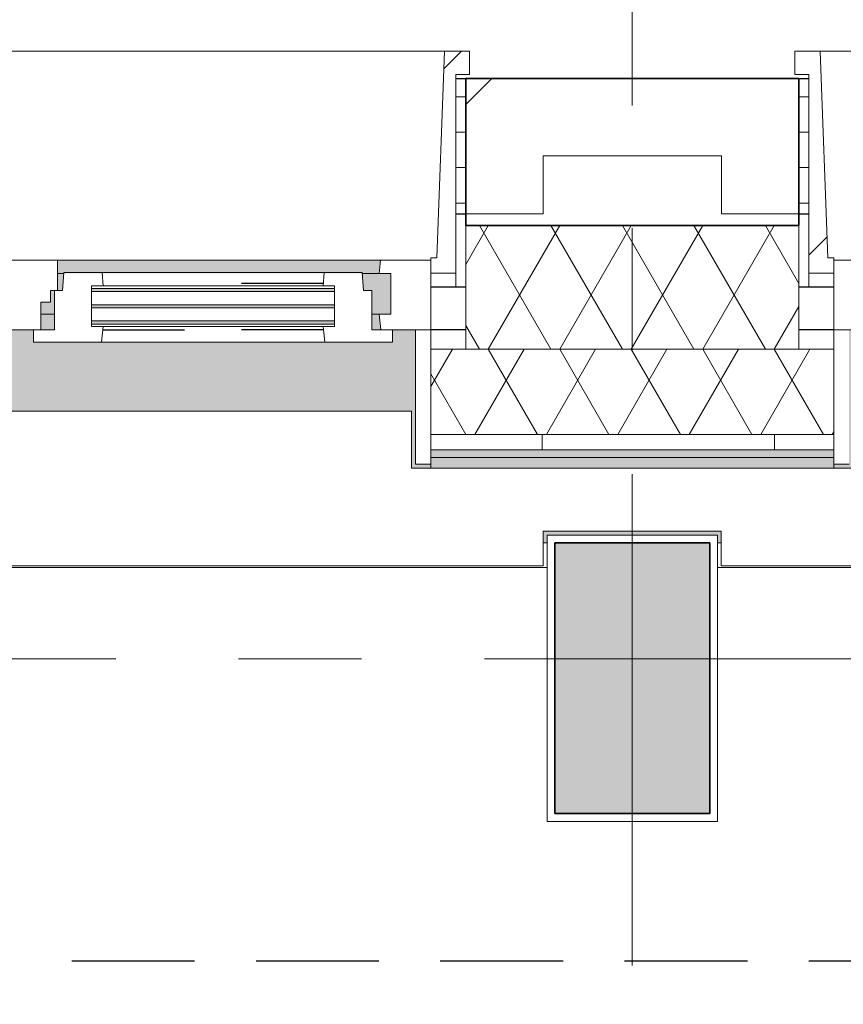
# Model space of a CAD drawing. Extents: x 2820 to 91013, y 1478 to 38178.
# Tile 153 of 182: x 42225 to 43289, y 35382 to 36654. Entities that reach past the tile are written whole.
import ezdxf

# ---------------------------------------------------------------- set-up
doc = ezdxf.new("R2010")
doc.units = 0
doc.header["$LTSCALE"] = 50
for name, pattern in [('HIDDEN2', [4.7625, 3.175, -1.5875]), ('Onderlegger 2e verdieping$0$gestippeld_2_', [6.35, 3.175, -3.175]), ('Onderlegger 2e verdieping$0$stramien', [22.225, 12.7, -3.175, 3.175, -3.175])]:
    doc.linetypes.add(name, pattern=pattern)
doc.layers.get('0').update_dxf_attribs({"linetype": 'CONTINUOUS'})
doc.layers.add('IWTEKST', color=2, linetype='CONTINUOUS')
for name, color, linetype, lineweight in [('Onderlegger 2e verdieping$0$A-FLOR-OTLN', 8, 'CONTINUOUS', 18), ('Onderlegger 2e verdieping$0$A-GENM', 8, 'CONTINUOUS', 18), ('Onderlegger 2e verdieping$0$A-GLAZ', 8, 'CONTINUOUS', 25), ('Onderlegger 2e verdieping$0$A-GLAZ-GLAS', 8, 'CONTINUOUS', 25), ('Onderlegger 2e verdieping$0$A-WALL', 8, 'CONTINUOUS', 25), ('Onderlegger 2e verdieping$0$A-WALL-PATT', 8, 'CONTINUOUS', 50), ('Onderlegger 2e verdieping$0$I-WALL', 8, 'CONTINUOUS', 25), ('Onderlegger 2e verdieping$0$S-COLS', 8, 'CONTINUOUS', 18), ('Onderlegger 2e verdieping$0$S-GRID', 8, 'CONTINUOUS', 18)]:
    doc.layers.add(name, color=color, linetype=linetype, lineweight=lineweight)
pattern_1 = [(0, (22579.94, 41853.943), (0, 45.688), []), (90, (22579.94, 41853.94), (-105, 45.688), [45.688, -45.688])]
pattern_2 = [(45, (-43933.26, -36403.2), (-212.132, 212.132), [])]
pattern_3 = [(45, (-42099.93, -36403.2), (-212.132, 212.132), [])]

# ---------------------------------------------------------------- blocks, each defined once
blk = doc.blocks.new('Onderlegger 2e verdieping$0$42_KA leemstuc betonkolomafwerking - Type-V96-Plotview 2e Verdieping - schaal 1 op 100')
at = {"layer": 'Onderlegger 2e verdieping$0$A-GENM'}
h = blk.add_hatch(dxfattribs=at)
h.set_pattern_fill('FP_149', color=256, style=0, pattern_type=2)
h.set_pattern_definition([(0, (-43183.6, -35895.2), (406.4, 101.6), [33.528, -271.272, 33.528, -1896.872]), (0, (-43183.6, -35895.2), (406.4, 101.6), [-338.328, -271.272, 33.528, -576.072, -1016]), (0, (-43183.6, -35895.2), (406.4, 101.6), [-1219.2, 33.528, -271.272, 33.528, -677.672]), (0, (-43183.6, -35895.2), (406.4, 101.6), [-1557.528, -169.672, 33.528, -474.472]), (120, (-43031.2, -35844.4), (-291.18818, 301.15272), [33.528, -271.272, 33.528, -1896.872]), (120, (-43031.2, -35844.4), (-291.18818, 301.15272), [-338.328, -271.272, 33.528, -576.072, -1016]), (120, (-43031.2, -35844.4), (-291.18818, 301.15272), [-1219.2, 33.528, -271.272, 33.528, -677.672]), (120, (-43031.2, -35844.4), (-291.18818, 301.15272), [-1557.528, -169.672, 33.528, -474.472]), (240, (-42980.4, -35641.2), (-115.21182, -402.75272), [33.528, -271.272, 33.528, -1896.872]), (240, (-42980.4, -35641.2), (-115.21182, -402.75272), [-338.328, -271.272, 33.528, -576.072, -1016]), (240, (-42980.4, -35641.2), (-115.21182, -402.75272), [-1219.2, 33.528, -271.272, 33.528, -677.672]), (240, (-42980.4, -35641.2), (-115.21182, -402.75272), [-1557.528, -169.672, 33.528, -474.472])])
h.paths.add_polyline_path([(-277, -277), (-57, -277), (-57, 93), (-277, 93), (-277, 89.1)], flags=0)
h.paths.add_polyline_path([(-67, -267), (-267, -267), (-267, 83), (-67, 83)], flags=0)
for p, q in [((-57, 93), (-277, 93)), ((-277, 93), (-277, -277)), ((-57, -277), (-57, 93)), ((-267, 83), (-67, 83)), ((-267, -267), (-267, 83)), ((-67, 83), (-67, -267)), ((-67, -267), (-267, -267)), ((-277, -277), (-57, -277))]:
    blk.add_line(p, q, dxfattribs=at)
blk = doc.blocks.new('Onderlegger 2e verdieping$0$31_KA_Houten kozijn metselwerkgevel met draaiend deel verdieping - 31_KA_Houten kozijn metselwerkgevel met draaiend deel verdieping-V175-Plotview 2e Verdieping - schaal 1 op 100')
at = {"layer": 'Onderlegger 2e verdieping$0$A-GLAZ', "lineweight": 18}
h = blk.add_hatch(dxfattribs=at)
h.set_pattern_fill('FP_301', color=256, style=0, pattern_type=2)
h.set_pattern_definition(pattern_2)
h.paths.add_polyline_path([(-675.5, -76.9), (-656.5, -76.9), (-656.5, -56.9), (-664.2, -56.9), (-673.9, 210.1), (-706.5, 210.1), (-706.5, 180.1), (-688.5, 180.1), (-688.5, -76.9)], flags=0)
at = {"layer": 'Onderlegger 2e verdieping$0$A-GLAZ'}
blk.add_hatch(color=256, dxfattribs=at).paths.add_polyline_path([(-631.5, -328.5), (-631.5, -255), (631.5, -255), (631.5, -328.5), (656.5, -328.5), (656.5, -323.5), (636.5, -323.5), (636.5, -150), (607, -150), (607, -166), (143, -166), (143, -150), (-636.5, -150), (-636.5, -323.5), (-656.5, -323.5), (-656.5, -328.5), (-636.5, -328.5)], flags=0)
at = {"layer": 'Onderlegger 2e verdieping$0$A-GLAZ', "lineweight": 18}
h = blk.add_hatch(dxfattribs=at)
h.set_pattern_fill('FP_301', color=256, style=0, pattern_type=2)
h.set_pattern_definition(pattern_2)
h.paths.add_polyline_path([(-636.5, -323.5), (-636.5, -150), (-656.5, -150), (-656.5, -323.5)], flags=0)
h.paths.add_polyline_path([(656.5, -323.5), (656.5, -150), (636.5, -150), (636.5, -323.5)], flags=0)
for p, q in [((-706.5, 210.1), (-673.9, 210.1)), ((-706.5, 180.1), (-706.5, 210.1)), ((-673.9, 210.1), (-664.2, -56.9)), ((-673.9, 210.1), (673.9, 210.1)), ((-688.5, 180.1), (-706.5, 180.1)), ((-688.5, -76.9), (-688.5, 180.1)), ((-664.2, -56.9), (-656.5, -56.9)), ((-656.5, -56.9), (-656.5, -76.9)), ((-656.5, -150), (-656.5, -60)), ((-656.5, -60), (-591.1, -60)), ((-656.5, -76.9), (-688.5, -76.9)), ((-688.5, -76.9), (-688.5, -94.9)), ((-656.5, -150), (-636.5, -150)), ((-656.5, -323.5), (-656.5, -150)), ((-591.8, -150), (-656.5, -150)), ((-636.5, -323.5), (-656.5, -323.5)), ((-656.5, -328.5), (-656.5, -323.5))]:
    blk.add_line(p, q, dxfattribs=at)
blk = doc.blocks.new('Onderlegger 2e verdieping$0$31_KA_Houten kozijn metselwerkgevel met draaiend deel verdieping - 31_KA_Houten kozijn metselwerkgevel met draaiend deel verdieping-V181-Plotview 2e Verdieping - schaal 1 op 100')
at = {"layer": 'Onderlegger 2e verdieping$0$A-GLAZ', "lineweight": 18}
h = blk.add_hatch(dxfattribs=at)
h.set_pattern_fill('FP_307', color=256, style=0, pattern_type=2)
h.set_pattern_definition(pattern_3)
h.paths.add_polyline_path([(656.5, -76.9), (688.5, -76.9), (688.5, 180.1), (706.5, 180.1), (706.5, 210.1), (673.9, 210.1), (664.2, -56.9), (656.5, -56.9)], flags=0)
h = blk.add_hatch(dxfattribs=at)
h.set_pattern_fill('FP_307', color=256, style=0, pattern_type=2)
h.set_pattern_definition(pattern_3)
h.paths.add_polyline_path([(-591.8, -150), (-589.5, -129.8), (-604.5, -129.8), (-604.5, -77), (-589.5, -77), (-591.1, -60), (-656.5, -60), (-656.5, -150)], flags=0)
h.paths.add_polyline_path([(591.8, -150), (656.5, -150), (656.5, -60), (591.1, -60), (589.5, -77), (604.5, -77), (604.5, -129.8), (589.5, -129.8)], flags=0)
at = {"layer": 'Onderlegger 2e verdieping$0$A-GLAZ'}
h = blk.add_hatch(color=256, dxfattribs=at)
h.paths.add_polyline_path([(-589.5, -77), (92, -77), (93.6, -60), (-591.1, -60)], flags=0)
h.paths.add_polyline_path([(180.5, -77), (589.5, -77), (591.1, -60), (174, -60), (174, -77)], flags=0)
at = {"layer": 'Onderlegger 2e verdieping$0$A-GLAZ', "lineweight": 18}
h = blk.add_hatch(dxfattribs=at)
h.set_pattern_fill('FP_307', color=256, style=0, pattern_type=2)
h.set_pattern_definition(pattern_3)
h.paths.add_polyline_path([(143, -150), (152.5, -150), (152.5, -114), (165, -114), (165, -99), (174, -99), (174, -60), (93.6, -60), (92, -77), (107, -77), (107, -129.8), (92, -129.8), (94.3, -150)], flags=0)
at = {"layer": 'Onderlegger 2e verdieping$0$A-GLAZ'}
h = blk.add_hatch(color=256, dxfattribs=at)
h.paths.add_polyline_path([(-604.5, -129.8), (107, -129.8), (107, -126.3), (-604.5, -126.3)], flags=0)
h.paths.add_polyline_path([(152.5, -129.8), (170, -129.8), (170, -99), (165, -99), (165, -114), (152.5, -114), (152.5, -126.3)], flags=0)
h.paths.add_polyline_path([(591.1, -129.8), (604.5, -129.8), (604.5, -77), (567.9, -77), (569.5, -99), (580, -99), (580, -129.8), (589.5, -129.8)], flags=0)
h.paths.add_polyline_path([(-65.3, -122.3), (107, -122.3), (107, -105.3), (-604.5, -105.3), (-604.5, -122.3), (-371.1, -122.3)], flags=0)
h.paths.add_polyline_path([(-371.1, -101.3), (107, -101.3), (107, -84.3), (-604.5, -84.3), (-604.5, -101.3), (-586.3, -101.3)], flags=0)
h.paths.add_polyline_path([(174, -99), (180.5, -99), (182.1, -77), (174, -77), (174, -84.3)], flags=0)
h.paths.add_polyline_path([(107, -80.3), (107, -77), (-604.5, -77), (-604.5, -80.3), (93.9, -80.3)], flags=0)
h = blk.add_hatch(color=256, dxfattribs=at)
h.paths.add_polyline_path([(-371.1, -150), (94.3, -150), (92, -129.8), (-589.5, -129.8), (-591.8, -150), (-589.5, -150)], flags=0)
h.paths.add_polyline_path([(152.5, -150), (170, -150), (170, -129.8), (152.5, -129.8), (152.5, -145.8)], flags=0)
h.paths.add_polyline_path([(589.5, -150), (591.8, -150), (589.5, -129.8), (580, -129.8), (580, -150)], flags=0)
blk.add_hatch(color=256, dxfattribs=at).paths.add_polyline_path([(656.5, -328.5), (656.5, -323.5), (636.5, -323.5), (636.5, -150), (607, -150), (607, -166), (143, -166), (143, -150), (-636.5, -150), (-636.5, -323.5), (-656.5, -323.5), (-656.5, -328.5), (-631.5, -328.5), (-631.5, -255), (631.5, -255), (631.5, -328.5), (636.5, -328.5)], flags=0)
at = {"layer": 'Onderlegger 2e verdieping$0$A-GLAZ', "lineweight": 18}
for p, q in [((-673.9, 210.1), (673.9, 210.1)), ((673.9, 210.1), (664.2, -56.9)), ((706.5, 210.1), (673.9, 210.1)), ((706.5, 180.1), (706.5, 210.1)), ((688.5, -76.9), (688.5, 180.1)), ((688.5, 180.1), (706.5, 180.1)), ((93.6, -60), (174, -60)), ((174, -60), (174, -99)), ((174, -60), (591.1, -60)), ((589.5, -77), (591.1, -60)), ((591.1, -60), (656.5, -60)), ((664.2, -56.9), (656.5, -56.9)), ((656.5, -56.9), (656.5, -76.9)), ((656.5, -60), (656.5, -150)), ((182.1, -77), (174, -77)), ((589.5, -77), (567.9, -77)), ((604.5, -77), (589.5, -77)), ((604.5, -129.8), (604.5, -77)), ((656.5, -76.9), (688.5, -76.9)), ((688.5, -94.9), (688.5, -76.9)), ((165, -99), (165, -114)), ((170, -99), (165, -99)), ((152.5, -114), (152.5, -150)), ((165, -114), (152.5, -114)), ((152.5, -129.8), (170, -129.8)), ((580, -129.8), (589.5, -129.8)), ((589.5, -129.8), (604.5, -129.8)), ((591.8, -150), (589.5, -129.8)), ((143, -150), (94.3, -150)), ((656.5, -150), (607, -150)), ((636.5, -150), (656.5, -150)), ((636.5, -323.5), (636.5, -150)), ((656.5, -150), (656.5, -323.5)), ((656.5, -323.5), (636.5, -323.5)), ((656.5, -323.5), (656.5, -328.5))]:
    blk.add_line(p, q, dxfattribs=at)
blk = doc.blocks.new('Onderlegger 2e verdieping$0$31_KA_Houten kozijn draaiend deel metselwerkgevel - Type-V189-Plotview 2e Verdieping - schaal 1 op 100')
at = {"layer": 'Onderlegger 2e verdieping$0$A-GLAZ', "lineweight": 18}
for p, q in [((10.5, 51), (12.2, 74)), ((12.2, 74), (61.4, 74)), ((61.4, 74), (63, 57)), ((61.4, 74), (348.6, 74)), ((347, 57), (348.6, 74)), ((348.6, 74), (397.8, 74)), ((397.8, 74), (399.5, 51)), ((0, 51), (10.5, 51)), ((0, 0), (0, 51)), ((48, 57), (48, 53.5)), ((63, 57), (48, 57)), ((347, 57), (63, 57)), ((362, 57), (347, 57)), ((362, 53.5), (362, 57)), ((399.5, 51), (410, 51)), ((410, 51), (410, 0)), ((48, 49.5), (48, 32.5)), ((362, 32.5), (362, 49.5)), ((48, 28.5), (48, 11.5)), ((362, 11.5), (362, 28.5)), ((-27, 0), (0, 0)), ((-27, -16), (-27, 0)), ((48, 7.5), (48, 4.2)), ((48, 4.2), (63, 4.2)), ((63, 4.2), (60.7, -16)), ((63, 4.2), (347, 4.2)), ((347, 4.2), (362, 4.2)), ((349.3, -16), (347, 4.2)), ((362, 4.2), (362, 7.5)), ((410, 0), (437, 0)), ((437, 0), (437, -16)), ((60.7, -16), (-27, -16)), ((349.3, -16), (60.7, -16)), ((437, -16), (349.3, -16))]:
    blk.add_line(p, q, dxfattribs=at)
at = {"layer": 'Onderlegger 2e verdieping$0$A-GLAZ', "linetype": 'Onderlegger 2e verdieping$0$gestippeld_2_'}
blk.add_line((347.3, 60), (241.8, 60), dxfattribs=at)
at = {"layer": 'Onderlegger 2e verdieping$0$A-GLAZ-GLAS'}
for p, q in [((62.5, 0), (168.2, 0)), ((347.5, 0), (241.8, 0))]:
    blk.add_line(p, q, dxfattribs=at)
blk = doc.blocks.new('Onderlegger 2e verdieping$0$31_KA_Houten kozijn metselwerkgevel triple glas - Type-9950181-Plotview 2e Verdieping - schaal 1 op 100')
at = {"layer": 'Onderlegger 2e verdieping$0$A-GLAZ'}
for points in [[(0, 42), (314, 42), (314, 46), (0, 46)], [(314, 21), (314, 25), (0, 25), (0, 21), (300.8, 21)], [(314, 0), (314, 4), (0, 4), (0, 0), (300.8, 0)]]:
    blk.add_hatch(color=256, dxfattribs=at).paths.add_polyline_path(points, flags=0)
at = {"layer": 'Onderlegger 2e verdieping$0$A-GLAZ', "lineweight": 18}
for p, q in [((0, 46), (314, 46)), ((0, 42), (0, 46)), ((314, 42), (0, 42)), ((314, 46), (314, 42)), ((0, 25), (314, 25)), ((0, 21), (0, 25)), ((314, 21), (0, 21)), ((314, 25), (314, 21)), ((0, 4), (314, 4)), ((0, 0), (0, 4)), ((314, 0), (0, 0)), ((314, 4), (314, 0))]:
    blk.add_line(p, q, dxfattribs=at)
blk = doc.blocks.new('Onderlegger 2e verdieping$0$vensterbank tweede verdieping - vensterbank tweede verdieping-11898810-Plotview 2e Verdieping - schaal 1 op 100')
at = {"layer": 'Onderlegger 2e verdieping$0$A-GLAZ', "lineweight": 18}
for p, q in [((42731.4, 36148.2), (41468.4, 36148.2)), ((42731.4, 36074.7), (42731.4, 36148.2)), ((43301.8, 36074.7), (42731.4, 36074.7)), ((42901.4, 35948.2), (42901.4, 35993.2)), ((42901.4, 35993.2), (43131.6, 35993.2)), ((43131.6, 35993.2), (43131.6, 35948.2)), ((41298.3, 35948.2), (42901.4, 35948.2)), ((43131.6, 35948.2), (44734.8, 35948.2))]:
    blk.add_line(p, q, dxfattribs=at)
blk = doc.blocks.new('Onderlegger 2e verdieping$0$28_KU_vloerrand 250x670 verdieping - 31090mm-1052746-Plotview 2e Verdieping - schaal 1 op 100')
at = {"layer": 'Onderlegger 2e verdieping$0$S-COLS'}
h = blk.add_hatch(color=256, dxfattribs=at)
h.paths.add_polyline_path([(160, -15526.7), (153.5, -15526.7), (153.5, -15445), (140, -15445), (140, -15535), (0, -15535), (0, -15542), (160, -15542)], flags=0)
h.paths.add_polyline_path([(160, 15525), (160, 15545), (140, 15545), (140, 15264.8), (153.5, 15264.8), (153.5, 15524.9), (160, 15524.9)], flags=0)
h.paths.add_polyline_path([(153.5, 10140), (153.5, 10285.2), (140, 10285.2), (140, 9764.8), (153.5, 9764.8), (153.5, 9964.5)], flags=0)
h.paths.add_polyline_path([(153.5, 11598.2), (153.5, 12118.5), (140, 12118.5), (140, 11598.2), (148.5, 11598.2)], flags=0)
h.paths.add_polyline_path([(153.5, 13951.8), (140, 13951.8), (140, 13431.5), (153.5, 13431.5), (153.5, 13939.7)], flags=0)
h.paths.add_polyline_path([(153.5, 8129.8), (153.5, 8451.8), (140, 8451.8), (140, 7931.5), (153.5, 7931.5), (153.5, 8076.5)], flags=0)
h.paths.add_polyline_path([(153.5, 4640), (153.5, 4785.2), (140, 4785.2), (140, 4264.8), (153.5, 4264.8), (153.5, 4460.4)], flags=0)
h.paths.add_polyline_path([(153.5, 6098.2), (153.5, 6618.5), (140, 6618.5), (140, 6098.2), (148.5, 6098.2)], flags=0)
h.paths.add_polyline_path([(153.5, 2806.7), (153.5, 2951.8), (140, 2951.8), (140, 2791.7), (153.5, 2791.7)], flags=0)
h.paths.add_polyline_path([(153.5, 790.9), (153.5, 1143.5), (148.5, 1143.5), (148.5, 1118.5), (140, 1118.5), (140, 598.2), (148.5, 598.2), (148.5, 573.2), (153.5, 573.2), (153.5, 743.2)], flags=0)
h.paths.add_polyline_path([(153.5, -860), (153.5, -689.8), (148.5, -689.8), (148.5, -714.8), (140, -714.8), (140, -1235.2), (148.5, -1235.2), (148.5, -1260.2), (153.5, -1260.2), (153.5, -1043.8)], flags=0)
h.paths.add_polyline_path([(153.5, 2406.5), (153.5, 2576.7), (146, 2576.7), (146, 2581.7), (153.5, 2581.7), (153.5, 2591.7), (140, 2591.7), (140, 2431.5), (148.5, 2431.5), (148.5, 2406.5)], flags=0)
h.paths.add_polyline_path([(153.5, -10026.7), (153.5, -9881.5), (140, -9881.5), (140, -10094.5), (153.5, -10094.5)], flags=0)
h.paths.add_polyline_path([(153.5, -3088.5), (153.5, -2523.2), (148.5, -2523.2), (148.5, -2548.2), (140, -2548.2), (140, -3068.5), (148.5, -3068.5), (148.5, -3093.5), (153.5, -3093.5)], flags=0)
h.paths.add_polyline_path([(153.5, -10189.5), (140, -10189.5), (140, -10401.8), (153.5, -10401.8), (153.5, -10217.3)], flags=0)
h.paths.add_polyline_path([(153.5, -8568.5), (153.5, -8355.5), (140, -8355.5), (140, -8568.5), (148.5, -8568.5)], flags=0)
h.paths.add_polyline_path([(153.5, -4921.8), (153.5, -4356.5), (148.5, -4356.5), (148.5, -4381.5), (140, -4381.5), (140, -4901.8), (148.5, -4901.8), (148.5, -4926.8), (153.5, -4926.8)], flags=0)
h.paths.add_polyline_path([(153.5, -11714.8), (140, -11714.8), (140, -12235.2), (153.5, -12235.2), (153.5, -11746.2)], flags=0)
h.paths.add_polyline_path([(153.5, -8260.5), (153.5, -8048.2), (140, -8048.2), (140, -8260.5)], flags=0)
h.paths.add_polyline_path([(153.5, -6189.8), (148.5, -6189.8), (148.5, -6214.8), (140, -6214.8), (140, -6575), (146, -6575), (145, -6370), (153.5, -6370), (153.5, -6194.3)], flags=0)
h.paths.add_polyline_path([(153.5, -6585), (140, -6585), (140, -6735.2), (153.5, -6735.2), (153.5, -6590.2)], flags=0)
h.paths.add_polyline_path([(153.5, -15435), (153.5, -15381.5), (140, -15381.5), (140, -15435)], flags=0)
h.paths.add_polyline_path([(153.5, -13548.2), (140, -13548.2), (140, -14068.5), (153.5, -14068.5), (153.5, -13580.9)], flags=0)
h = blk.add_hatch(color=256, dxfattribs=at)
h.paths.add_polyline_path([(250, -15526.7), (160, -15526.7), (160, -15542), (250, -15542)], flags=0)
h.paths.add_polyline_path([(250, -13693.3), (235, -13693.3), (235, -13923.5), (250, -13923.5), (250, -13918.3), (240, -13918.3), (240, -13698.3), (250, -13698.3)], flags=0)
h.paths.add_polyline_path([(250, -12090.2), (250, -12085), (240, -12085), (240, -11865), (250, -11865), (250, -11860), (235, -11860), (235, -12090.2), (243.9, -12090.2)], flags=0)
h.paths.add_polyline_path([(250, -10251.7), (240, -10251.7), (240, -10189.5), (235, -10189.5), (235, -10256.8), (250, -10256.8)], flags=0)
h.paths.add_polyline_path([(250, -10026.7), (235, -10026.7), (235, -10094.5), (240, -10094.5), (240, -10031.7), (250, -10031.7)], flags=0)
h.paths.add_polyline_path([(250, -8418.3), (240, -8418.3), (240, -8355.5), (235, -8355.5), (235, -8423.5), (250, -8423.5)], flags=0)
h.paths.add_polyline_path([(250, -8198.3), (250, -8193.3), (235, -8193.3), (235, -8260.5), (240, -8260.5), (240, -8198.3), (243.9, -8198.3)], flags=0)
h.paths.add_polyline_path([(250, -6585), (235, -6585), (235, -6590.2), (250, -6590.2)], flags=0)
h.paths.add_polyline_path([(250, -6360), (235, -6360), (235, -6370), (240, -6370), (240, -6364.5), (250, -6364.5)], flags=0)
h.paths.add_polyline_path([(250, -4526.7), (235, -4526.7), (235, -4756.8), (250, -4756.8), (250, -4752), (240, -4751.2), (240, -4531.2), (250, -4531.2)], flags=0)
h.paths.add_polyline_path([(250, -2905), (240, -2905), (240, -2695), (250, -2695), (250, -2693.3), (235, -2693.3), (235, -2923.5), (250, -2923.5), (250, -2908)], flags=0)
h.paths.add_polyline_path([(250, -1085), (240, -1085), (240, -1075), (250, -1075), (250, -860), (235, -860), (235, -1090.2), (250, -1090.2)], flags=0)
h.paths.add_polyline_path([(250, 973.3), (235, 973.3), (235, 743.2), (250, 743.2), (250, 748.3), (240, 748.3), (240, 968.3), (250, 968.3)], flags=0)
h.paths.add_polyline_path([(250, 2792), (250, 2806.7), (235, 2806.7), (235, 2791.7), (250, 2791.7)], flags=0)
h.paths.add_polyline_path([(250, 2576.5), (250, 2576.7), (243.9, 2576.5)], flags=0)
h.paths.add_polyline_path([(250, 2581.7), (250, 2591.7), (235, 2591.7), (235, 2581.7), (243.9, 2581.7)], flags=0)
h.paths.add_polyline_path([(250, 4415), (240, 4415), (240, 4635), (250, 4635), (250, 4640), (235, 4640), (235, 4409.8), (250, 4409.8)], flags=0)
h.paths.add_polyline_path([(250, 6243.2), (250, 6248.3), (240, 6248.3), (240, 6468.3), (250, 6468.3), (250, 6473.3), (235, 6473.3), (235, 6243.2), (243.9, 6243.2)], flags=0)
h.paths.add_polyline_path([(250, 8301.7), (250, 8306.7), (235, 8306.7), (235, 8076.5), (250, 8076.5), (250, 8081.7), (240, 8081.7), (240, 8301.7), (243.9, 8301.7)], flags=0)
h.paths.add_polyline_path([(250, 9909.8), (250, 9915), (240, 9915), (240, 10135), (250, 10135), (250, 10140), (235, 10140), (235, 9909.8), (243.9, 9909.8)], flags=0)
h.paths.add_polyline_path([(250, 11968.3), (250, 11973.3), (235, 11973.3), (235, 11743.2), (250, 11743.2), (250, 11748.3), (240, 11748.3), (240, 11968.3), (243.9, 11968.3)], flags=0)
h.paths.add_polyline_path([(250, 13801.7), (250, 13806.7), (235, 13806.7), (235, 13576.5), (250, 13576.5), (250, 13581.7), (240, 13581.7), (240, 13801.7), (243.9, 13801.7)], flags=0)
h.paths.add_polyline_path([(250, 15545), (160, 15545), (160, 15524.9), (235, 15524.9), (235, 15409.8), (250, 15409.8), (250, 15425)], flags=0)
at = {"layer": 'Onderlegger 2e verdieping$0$S-COLS', "color": 0}
for p, q in [((250, 4635), (250, 4640)), ((250, 4409.8), (250, 4415))]:
    blk.add_line(p, q, dxfattribs=at)
blk = doc.blocks.new('Onderlegger 2e verdieping')
at = {"layer": 'Onderlegger 2e verdieping$0$A-WALL-PATT', "lineweight": 18}
h = blk.add_hatch(dxfattribs=at)
h.set_pattern_fill('FP_1', color=256, angle=45, style=0, pattern_type=2)
h.set_pattern_definition([(45, (400, -2e-13), (-565.685, 565.685), []), (45, (600, -3e-13), (-565.685, 565.685), [])])
h.paths.add_polyline_path([(24568.1, 36403.2), (24568.1, 36478.2), (24798.4, 36478.2), (24798.4, 36403.2), (24898.4, 36403.2), (24898.4, 36578.2), (24468.1, 36578.2), (24468.1, 36403.2)], flags=0)
h.paths.add_polyline_path([(22965.1, 36403.2), (23065.1, 36403.2), (23065.1, 36578.2), (22579.9, 36578.2), (22579.9, 36478.2), (22965.1, 36478.2), (22965.1, 36405.9)], flags=0)
h.paths.add_polyline_path([(26401.4, 36403.2), (26401.4, 36478.2), (26631.8, 36478.2), (26631.8, 36403.2), (26731.8, 36403.2), (26731.8, 36578.2), (26301.4, 36578.2), (26301.4, 36403.2)], flags=0)
h.paths.add_polyline_path([(30068.1, 36403.2), (30068.1, 36478.2), (30298.4, 36478.2), (30298.4, 36403.2), (30398.4, 36403.2), (30398.4, 36578.2), (29968.1, 36578.2), (29968.1, 36403.2)], flags=0)
h.paths.add_polyline_path([(28565.1, 36403.2), (28565.1, 36578.2), (28134.8, 36578.2), (28134.8, 36403.2), (28234.8, 36403.2), (28234.8, 36478.2), (28465.1, 36478.2), (28465.1, 36403.2)], flags=0)
h.paths.add_polyline_path([(32131.8, 36403.2), (32231.8, 36403.2), (32231.8, 36578.2), (31801.4, 36578.2), (31801.4, 36403.2), (31901.4, 36403.2), (31901.4, 36478.2), (32131.8, 36478.2), (32131.8, 36405.9)], flags=0)
h.paths.add_polyline_path([(33734.8, 36403.2), (33734.8, 36478.2), (33965.1, 36478.2), (33965.1, 36403.2), (34065.1, 36403.2), (34065.1, 36578.2), (33634.8, 36578.2), (33634.8, 36403.2)], flags=0)
h.paths.add_polyline_path([(35568.1, 36403.2), (35568.1, 36478.2), (35798.4, 36478.2), (35798.4, 36403.2), (35898.4, 36403.2), (35898.4, 36578.2), (35468.1, 36578.2), (35468.1, 36403.2)], flags=0)
h.paths.add_polyline_path([(37301.4, 36403.2), (37401.4, 36403.2), (37401.4, 36478.2), (37631.8, 36478.2), (37631.8, 36403.2), (37731.8, 36403.2), (37731.8, 36578.2), (37301.4, 36578.2), (37301.4, 36405.9)], flags=0)
h.paths.add_polyline_path([(39234.8, 36403.2), (39234.8, 36478.2), (39465.1, 36478.2), (39465.1, 36403.2), (39565.1, 36403.2), (39565.1, 36578.2), (39134.8, 36578.2), (39134.8, 36403.2)], flags=0)
h.paths.add_polyline_path([(40968.1, 36403.2), (41068.1, 36403.2), (41068.1, 36478.2), (41298.4, 36478.2), (41298.4, 36403.2), (41398.4, 36403.2), (41398.4, 36578.2), (40968.1, 36578.2), (40968.1, 36405.9)], flags=0)
h.paths.add_polyline_path([(42801.4, 36403.2), (42901.4, 36403.2), (42901.4, 36478.2), (43131.8, 36478.2), (43131.8, 36403.2), (43231.8, 36403.2), (43231.8, 36578.2), (42801.4, 36578.2), (42801.4, 36405.9)], flags=0)
h.paths.add_polyline_path([(44965.1, 36403.2), (45065.1, 36403.2), (45065.1, 36578.2), (44634.8, 36578.2), (44634.8, 36403.2), (44734.8, 36403.2), (44734.8, 36478.2), (44965.1, 36478.2), (44965.1, 36405.9)], flags=0)
h.paths.add_polyline_path([(46468.1, 36403.2), (46568.1, 36403.2), (46568.1, 36478.2), (46798.4, 36478.2), (46798.4, 36403.2), (46898.4, 36403.2), (46898.4, 36578.2), (46468.1, 36578.2), (46468.1, 36405.9)], flags=0)
h.paths.add_polyline_path([(50134.8, 36403.2), (50234.8, 36403.2), (50234.8, 36478.2), (50465.1, 36478.2), (50465.1, 36403.2), (50565.1, 36403.2), (50565.1, 36578.2), (50134.8, 36578.2), (50134.8, 36405.9)], flags=0)
h.paths.add_polyline_path([(48631.8, 36403.2), (48731.8, 36403.2), (48731.8, 36578.2), (48301.4, 36578.2), (48301.4, 36403.2), (48401.4, 36403.2), (48401.4, 36478.2), (48631.8, 36478.2), (48631.8, 36405.9)], flags=0)
h.paths.add_polyline_path([(51968.1, 36403.2), (52068.1, 36403.2), (52068.1, 36478.2), (52298.4, 36478.2), (52298.4, 36403.2), (52398.4, 36403.2), (52398.4, 36578.2), (51968.1, 36578.2), (51968.1, 36405.9)], flags=0)
h.paths.add_polyline_path([(53801.4, 36403.2), (53901.4, 36403.2), (53901.4, 36478.2), (54016.6, 36478.2), (54016.6, 36578.2), (53801.4, 36578.2), (53801.4, 36405.9)], flags=0)
h = blk.add_hatch(dxfattribs=at)
h.set_pattern_fill('FP_94', color=256, style=0, pattern_type=2)
h.set_pattern_definition(pattern_1)
h.paths.add_polyline_path([(41411.4, 36403.2), (41411.4, 36578.2), (41398.4, 36578.2), (41398.4, 36403.2)], flags=0)
h.paths.add_polyline_path([(42788.4, 36403.2), (42801.4, 36403.2), (42801.4, 36578.2), (42788.4, 36578.2), (42788.4, 36405.9)], flags=0)
h = blk.add_hatch(dxfattribs=at)
h.set_pattern_fill('FP_94', color=256, style=0, pattern_type=2)
h.set_pattern_definition(pattern_1)
h.paths.add_polyline_path([(43244.8, 36403.2), (43244.8, 36578.2), (43231.8, 36578.2), (43231.8, 36403.2)], flags=0)
h.paths.add_polyline_path([(44621.8, 36403.2), (44634.8, 36403.2), (44634.8, 36578.2), (44621.8, 36578.2), (44621.8, 36405.9)], flags=0)
h = blk.add_hatch(dxfattribs=at)
h.set_pattern_fill('FP_93', color=256, angle=60, style=0, pattern_type=2)
h.set_pattern_definition([(240, (38298.27, 36538.2), (46.18203, -80.01037), []), (300, (38205.87, 36538.2), (92.38203, -0.01037), [])])
h.paths.add_polyline_path([(23065.1, 36228.2), (23065.1, 36388.2), (22579.9, 36388.2), (22579.9, 36228.2), (22770.2, 36228.2)], flags=0)
h.paths.add_polyline_path([(24604.9, 36228.2), (24898.4, 36228.2), (24898.4, 36388.2), (24468.1, 36388.2), (24468.1, 36228.2)], flags=0)
h.paths.add_polyline_path([(26301.4, 36228.2), (26731.8, 36228.2), (26731.8, 36388.2), (26301.4, 36388.2)], flags=0)
h.paths.add_polyline_path([(28274.3, 36228.2), (28565.1, 36228.2), (28565.1, 36388.2), (28134.8, 36388.2), (28134.8, 36228.2)], flags=0)
h.paths.add_polyline_path([(30109, 36228.2), (30398.4, 36228.2), (30398.4, 36388.2), (29968.1, 36388.2), (29968.1, 36228.2)], flags=0)
h.paths.add_polyline_path([(32231.8, 36228.2), (32231.8, 36388.2), (31801.4, 36388.2), (31801.4, 36228.2), (31943.7, 36228.2)], flags=0)
h.paths.add_polyline_path([(33634.8, 36228.2), (34065.1, 36228.2), (34065.1, 36388.2), (33634.8, 36388.2)], flags=0)
h.paths.add_polyline_path([(35898.4, 36228.2), (35898.4, 36388.2), (35468.1, 36388.2), (35468.1, 36228.2), (35613.1, 36228.2)], flags=0)
h.paths.add_polyline_path([(37731.8, 36228.2), (37731.8, 36388.2), (37301.4, 36388.2), (37301.4, 36228.2), (37447.8, 36228.2)], flags=0)
h.paths.add_polyline_path([(39565.1, 36228.2), (39565.1, 36388.2), (39134.8, 36388.2), (39134.8, 36228.2), (39282.5, 36228.2)], flags=0)
h.paths.add_polyline_path([(41398.4, 36228.2), (41398.4, 36388.2), (40968.1, 36388.2), (40968.1, 36228.2), (41117.2, 36228.2)], flags=0)
h.paths.add_polyline_path([(42801.4, 36228.2), (43231.8, 36228.2), (43231.8, 36388.2), (42801.4, 36388.2)], flags=0)
h.paths.add_polyline_path([(44786.7, 36228.2), (45065.1, 36228.2), (45065.1, 36388.2), (44634.8, 36388.2), (44634.8, 36228.2)], flags=0)
h.paths.add_polyline_path([(46621.4, 36228.2), (46898.4, 36228.2), (46898.4, 36388.2), (46468.1, 36388.2), (46468.1, 36228.2)], flags=0)
h.paths.add_polyline_path([(48301.4, 36228.2), (48731.8, 36228.2), (48731.8, 36388.2), (48301.4, 36388.2)], flags=0)
h.paths.add_polyline_path([(50134.8, 36228.2), (50565.1, 36228.2), (50565.1, 36388.2), (50134.8, 36388.2)], flags=0)
h.paths.add_polyline_path([(52398.4, 36228.2), (52398.4, 36388.2), (51968.1, 36388.2), (51968.1, 36228.2), (52125.5, 36228.2)], flags=0)
h.paths.add_polyline_path([(54016.6, 36228.2), (54016.6, 36388.2), (53801.4, 36388.2), (53801.4, 36228.2), (53960.2, 36228.2)], flags=0)
h = blk.add_hatch(dxfattribs=at)
h.set_pattern_fill('FP_355', color=256, angle=-300, style=0, pattern_type=2)
h.set_pattern_definition([(240, (38696.6, 36188.2), (46.18203, -80.01037), []), (300, (38604.2, 36188.2), (92.38203, -0.01037), [])])
h.paths.add_polyline_path([(54326.6, 36118.2), (54436.6, 36118.2), (54436.6, 36228.2), (53756.4, 36228.2), (53756.4, 36118.2), (54266, 36118.2)], flags=0)
h.paths.add_polyline_path([(52443.4, 36118.2), (52443.4, 36228.2), (51923.1, 36228.2), (51923.1, 36118.2), (52431.3, 36118.2)], flags=0)
h.paths.add_polyline_path([(50290.8, 36118.2), (50610.1, 36118.2), (50610.1, 36228.2), (50089.8, 36228.2), (50089.8, 36118.2)], flags=0)
h.paths.add_polyline_path([(48761.9, 36118.2), (48776.8, 36118.2), (48776.8, 36228.2), (48256.4, 36228.2), (48256.4, 36118.2), (48456.1, 36118.2)], flags=0)
h.paths.add_polyline_path([(46943.4, 36118.2), (46943.4, 36228.2), (46423.1, 36228.2), (46423.1, 36118.2), (46927.2, 36118.2)], flags=0)
h.paths.add_polyline_path([(45110.1, 36118.2), (45110.1, 36228.2), (44589.8, 36228.2), (44589.8, 36118.2), (45092.4, 36118.2)], flags=0)
h.paths.add_polyline_path([(42756.4, 36118.2), (43276.8, 36118.2), (43276.8, 36228.2), (42756.4, 36228.2), (42756.4, 36195.1)], flags=0)
h.paths.add_polyline_path([(40923.1, 36118.2), (41443.4, 36118.2), (41443.4, 36228.2), (40923.1, 36228.2), (40923.1, 36195.1)], flags=0)
h.paths.add_polyline_path([(39089.8, 36118.2), (39610.1, 36118.2), (39610.1, 36228.2), (39089.8, 36228.2), (39089.8, 36195.1)], flags=0)
h.paths.add_polyline_path([(37776.8, 36118.2), (37776.8, 36228.2), (37256.4, 36228.2), (37256.4, 36118.2), (37753.6, 36118.2)], flags=0)
h.paths.add_polyline_path([(35943.4, 36118.2), (35943.4, 36228.2), (35423.1, 36228.2), (35423.1, 36118.2), (35918.9, 36118.2)], flags=0)
h.paths.add_polyline_path([(33778.4, 36118.2), (34110.1, 36118.2), (34110.1, 36228.2), (33589.8, 36228.2), (33589.8, 36118.2)], flags=0)
h.paths.add_polyline_path([(32276.8, 36118.2), (32276.8, 36228.2), (31756.4, 36228.2), (31756.4, 36118.2), (32249.5, 36118.2)], flags=0)
h.paths.add_polyline_path([(30109, 36118.2), (30443.4, 36118.2), (30443.4, 36228.2), (29923.1, 36228.2), (29923.1, 36118.2)], flags=0)
h.paths.add_polyline_path([(28274.3, 36118.2), (28610.1, 36118.2), (28610.1, 36228.2), (28089.8, 36228.2), (28089.8, 36118.2)], flags=0)
h.paths.add_polyline_path([(26256.4, 36118.2), (26776.8, 36118.2), (26776.8, 36228.2), (26256.4, 36228.2), (26256.4, 36195.1)], flags=0)
h.paths.add_polyline_path([(24910.7, 36118.2), (24943.4, 36118.2), (24943.4, 36228.2), (24423.1, 36228.2), (24423.1, 36118.2), (24604.9, 36118.2)], flags=0)
h.paths.add_polyline_path([(23110.1, 36118.2), (23110.1, 36228.2), (22956.6, 36228.2), (22956.6, 36118.2), (23076, 36118.2)], flags=0)
h = blk.add_hatch(dxfattribs=at)
h.set_pattern_fill('FP_356', color=256, style=0, pattern_type=2)
h.set_pattern_definition([(90, (0, 0), (-300, 2e-14), [])])
h.paths.add_polyline_path([(54306.6, 36098.2), (54326.6, 36098.2), (54326.6, 36118.2), (53756.4, 36118.2), (53756.4, 36098.2), (54266, 36098.2)], flags=0)
h.paths.add_polyline_path([(52443.4, 36098.2), (52443.4, 36118.2), (51923.1, 36118.2), (51923.1, 36098.2), (52431.3, 36098.2)], flags=0)
h.paths.add_polyline_path([(50610.1, 36098.2), (50610.1, 36118.2), (50089.8, 36118.2), (50089.8, 36098.2), (50596.6, 36098.2)], flags=0)
h.paths.add_polyline_path([(48761.9, 36098.2), (48776.8, 36098.2), (48776.8, 36118.2), (48256.4, 36118.2), (48256.4, 36098.2), (48456.1, 36098.2)], flags=0)
h.paths.add_polyline_path([(46927.2, 36098.2), (46943.4, 36098.2), (46943.4, 36118.2), (46423.1, 36118.2), (46423.1, 36098.2), (46621.4, 36098.2)], flags=0)
h.paths.add_polyline_path([(45110.1, 36098.2), (45110.1, 36118.2), (44589.8, 36118.2), (44589.8, 36098.2), (45092.4, 36098.2)], flags=0)
h.paths.add_polyline_path([(43276.8, 36098.2), (43276.8, 36118.2), (42756.4, 36118.2), (42756.4, 36098.2), (43257.7, 36098.2)], flags=0)
h.paths.add_polyline_path([(41423, 36098.2), (41443.4, 36098.2), (41443.4, 36118.2), (40923.1, 36118.2), (40923.1, 36098.2), (41117.2, 36098.2)], flags=0)
h.paths.add_polyline_path([(39610.1, 36098.2), (39610.1, 36118.2), (39089.8, 36118.2), (39089.8, 36098.2), (39588.3, 36098.2)], flags=0)
h.paths.add_polyline_path([(37753.6, 36098.2), (37776.8, 36098.2), (37776.8, 36118.2), (37256.4, 36118.2), (37256.4, 36098.2), (37447.8, 36098.2)], flags=0)
h.paths.add_polyline_path([(35423.1, 36098.2), (35943.4, 36098.2), (35943.4, 36118.2), (35423.1, 36118.2)], flags=0)
h.paths.add_polyline_path([(34110.1, 36098.2), (34110.1, 36118.2), (33589.8, 36118.2), (33589.8, 36098.2), (34084.2, 36098.2)], flags=0)
h.paths.add_polyline_path([(32276.8, 36098.2), (32276.8, 36118.2), (31756.4, 36118.2), (31756.4, 36098.2), (32249.5, 36098.2)], flags=0)
h.paths.add_polyline_path([(30443.4, 36098.2), (30443.4, 36118.2), (29923.1, 36118.2), (29923.1, 36098.2), (30414.8, 36098.2)], flags=0)
h.paths.add_polyline_path([(28610.1, 36098.2), (28610.1, 36118.2), (28089.8, 36118.2), (28089.8, 36098.2), (28580.1, 36098.2)], flags=0)
h.paths.add_polyline_path([(26439.6, 36098.2), (26776.8, 36098.2), (26776.8, 36118.2), (26256.4, 36118.2), (26256.4, 36098.2)], flags=0)
h.paths.add_polyline_path([(23076, 36098.2), (23110.1, 36098.2), (23110.1, 36118.2), (22956.6, 36118.2), (22956.6, 36098.2)], flags=0)
h.paths.add_polyline_path([(24604.9, 36098.2), (24943.4, 36098.2), (24943.4, 36118.2), (24423.1, 36118.2), (24423.1, 36098.2)], flags=0)
h = blk.add_hatch(dxfattribs=at)
h.set_pattern_fill('FP_60', color=256, style=0, pattern_type=2)
h.set_pattern_definition([(0, (0, 0), (406.4, 101.6), [33.528, -271.272, 33.528, -271.272, -1625.6]), (0, (0, 0), (406.4, 101.6), [-609.6, 33.528, -576.072, 33.528, -271.272, -711.2]), (0, (0, 0), (406.4, 101.6), [-1524, 33.528, -169.672, 33.528, -474.472]), (120, (152.4, 50.8), (-291.18818, 301.15272), [33.528, -271.272, 33.528, -271.272, -1625.6]), (120, (152.4, 50.8), (-291.18818, 301.15272), [-609.6, 33.528, -576.072, 33.528, -271.272, -711.2]), (120, (152.4, 50.8), (-291.18818, 301.15272), [-1524, 33.528, -169.672, 33.528, -474.472]), (240, (203.2, 254), (-115.21182, -402.75272), [33.528, -271.272, 33.528, -271.272, -1625.6]), (240, (203.2, 254), (-115.21182, -402.75272), [-609.6, 33.528, -576.072, 33.528, -271.272, -711.2]), (240, (203.2, 254), (-115.21182, -402.75272), [-1524, 33.528, -169.672, 33.528, -474.472])])
h.paths.add_polyline_path([(54296.6, 36088.2), (54306.6, 36088.2), (54306.6, 36098.2), (53756.4, 36098.2), (53756.4, 36088.2), (54266, 36088.2)], flags=0)
h.paths.add_polyline_path([(52443.4, 36088.2), (52443.4, 36098.2), (51923.1, 36098.2), (51923.1, 36088.2), (52431.3, 36088.2)], flags=0)
h.paths.add_polyline_path([(50290.8, 36088.2), (50610.1, 36088.2), (50610.1, 36098.2), (50089.8, 36098.2), (50089.8, 36088.2)], flags=0)
h.paths.add_polyline_path([(48761.9, 36088.2), (48776.8, 36088.2), (48776.8, 36098.2), (48256.4, 36098.2), (48256.4, 36088.2), (48456.1, 36088.2)], flags=0)
h.paths.add_polyline_path([(46621.4, 36088.2), (46943.4, 36088.2), (46943.4, 36098.2), (46423.1, 36098.2), (46423.1, 36088.2)], flags=0)
h.paths.add_polyline_path([(45092.4, 36088.2), (45110.1, 36088.2), (45110.1, 36098.2), (44589.8, 36098.2), (44589.8, 36088.2), (44786.7, 36088.2)], flags=0)
h.paths.add_polyline_path([(43257.7, 36088.2), (43276.8, 36088.2), (43276.8, 36098.2), (42756.4, 36098.2), (42756.4, 36088.2), (42952, 36088.2)], flags=0)
h.paths.add_polyline_path([(41443.4, 36088.2), (41443.4, 36098.2), (40923.1, 36098.2), (40923.1, 36088.2), (41423, 36088.2)], flags=0)
h.paths.add_polyline_path([(39610.1, 36088.2), (39610.1, 36098.2), (39089.8, 36098.2), (39089.8, 36088.2), (39588.3, 36088.2)], flags=0)
h.paths.add_polyline_path([(37776.8, 36088.2), (37776.8, 36098.2), (37256.4, 36098.2), (37256.4, 36088.2), (37753.6, 36088.2)], flags=0)
h.paths.add_polyline_path([(35918.9, 36088.2), (35943.4, 36088.2), (35943.4, 36098.2), (35423.1, 36098.2), (35423.1, 36088.2), (35613.1, 36088.2)], flags=0)
h.paths.add_polyline_path([(34084.2, 36088.2), (34110.1, 36088.2), (34110.1, 36098.2), (33589.8, 36098.2), (33589.8, 36088.2), (33778.4, 36088.2)], flags=0)
h.paths.add_polyline_path([(31943.7, 36088.2), (32276.8, 36088.2), (32276.8, 36098.2), (31756.4, 36098.2), (31756.4, 36088.2)], flags=0)
h.paths.add_polyline_path([(30443.4, 36088.2), (30443.4, 36098.2), (29923.1, 36098.2), (29923.1, 36088.2), (30414.8, 36088.2)], flags=0)
h.paths.add_polyline_path([(28089.8, 36088.2), (28610.1, 36088.2), (28610.1, 36098.2), (28089.8, 36098.2)], flags=0)
h.paths.add_polyline_path([(26776.8, 36088.2), (26776.8, 36098.2), (26256.4, 36098.2), (26256.4, 36088.2), (26745.4, 36088.2)], flags=0)
h.paths.add_polyline_path([(24910.7, 36088.2), (24943.4, 36088.2), (24943.4, 36098.2), (24423.1, 36098.2), (24423.1, 36088.2), (24604.9, 36088.2)], flags=0)
h.paths.add_polyline_path([(23076, 36088.2), (23110.1, 36088.2), (23110.1, 36098.2), (22956.6, 36098.2), (22956.6, 36088.2)], flags=0)
at = {"layer": 'Onderlegger 2e verdieping$0$S-COLS', "lineweight": 5}
blk.add_hatch(color=256, dxfattribs=at).paths.add_polyline_path([(43116.6, 35628.2), (43116.6, 35978.2), (42916.6, 35978.2), (42916.6, 35628.2)], flags=0)
at = {"layer": 'Onderlegger 2e verdieping$0$A-FLOR-OTLN'}
for p, q in [((41293.3, 35946.2), (42906.6, 35946.2)), ((43126.6, 35946.2), (44739.9, 35946.2))]:
    blk.add_line(p, q, dxfattribs=at)
at = {"layer": 'Onderlegger 2e verdieping$0$A-WALL'}
for p, q in [((42788.4, 36578.2), (42801.4, 36578.2)), ((43231.8, 36578.2), (43244.8, 36578.2)), ((42788.4, 36403.2), (42801.4, 36403.2)), ((43231.8, 36403.2), (43244.8, 36403.2)), ((42801.4, 36308.3), (42756.4, 36308.3)), ((43276.8, 36308.3), (43231.8, 36308.3)), ((42801.4, 36253.2), (42756.4, 36253.2)), ((43276.8, 36253.2), (43231.8, 36253.2))]:
    blk.add_line(p, q, dxfattribs=at)
at = {"layer": 'Onderlegger 2e verdieping$0$A-WALL', "lineweight": 35}
for p, q in [((43231.8, 36578.2), (42801.4, 36578.2)), ((42801.4, 36578.2), (42801.4, 36388.2)), ((43231.8, 36388.2), (43231.8, 36578.2)), ((43231.8, 36388.2), (42801.4, 36388.2))]:
    blk.add_line(p, q, dxfattribs=at)
at = {"layer": 'Onderlegger 2e verdieping$0$A-WALL', "lineweight": 18}
for p, q in [((42901.4, 36478.2), (42901.4, 36403.2)), ((43131.8, 36478.2), (42901.4, 36478.2)), ((43131.8, 36403.2), (43131.8, 36478.2)), ((42801.4, 36403.2), (42901.4, 36403.2)), ((43131.8, 36403.2), (43231.8, 36403.2)), ((42801.4, 36388.2), (42801.4, 36228.2)), ((43231.8, 36228.2), (43231.8, 36388.2)), ((42801.4, 36228.2), (43231.8, 36228.2))]:
    blk.add_line(p, q, dxfattribs=at)
at = {"layer": 'Onderlegger 2e verdieping$0$I-WALL', "lineweight": 18}
for p, q in [((43276.8, 36228.2), (42756.4, 36228.2)), ((43276.8, 36118.2), (42756.4, 36118.2)), ((43276.8, 36098.2), (42756.4, 36098.2)), ((42756.4, 36088.2), (43276.8, 36088.2))]:
    blk.add_line(p, q, dxfattribs=at)
at = {"layer": 'Onderlegger 2e verdieping$0$S-COLS', "lineweight": 35}
for p, q in [((43116.6, 35978.2), (42916.6, 35978.2)), ((42916.6, 35978.2), (42916.6, 35628.2)), ((43116.6, 35628.2), (43116.6, 35978.2)), ((42916.6, 35628.2), (43116.6, 35628.2))]:
    blk.add_line(p, q, dxfattribs=at)
at = {"layer": 'Onderlegger 2e verdieping$0$S-GRID', "linetype": 'Onderlegger 2e verdieping$0$stramien'}
for p, q in [((43016.6, 37178.2), (43016.6, 1478.2)), ((2820.4, 35828.2), (55386.6, 35828.2))]:
    blk.add_line(p, q, dxfattribs=at)
at = {"lineweight": 18, "rotation": 270.0000000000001}
blk.add_blockref('Onderlegger 2e verdieping$0$28_KU_vloerrand 250x670 verdieping - 31090mm-1052746-Plotview 2e Verdieping - schaal 1 op 100', (38491.6, 36228.2), dxfattribs=at)
at = {"layer": 'Onderlegger 2e verdieping$0$A-GENM'}
blk.add_blockref('Onderlegger 2e verdieping$0$42_KA leemstuc betonkolomafwerking - Type-V96-Plotview 2e Verdieping - schaal 1 op 100', (43183.6, 35895.2), dxfattribs=at)
at = {"layer": 'Onderlegger 2e verdieping$0$A-GLAZ'}
for name, p in [('Onderlegger 2e verdieping$0$31_KA_Houten kozijn metselwerkgevel met draaiend deel verdieping - 31_KA_Houten kozijn metselwerkgevel met draaiend deel verdieping-V181-Plotview 2e Verdieping - schaal 1 op 100', (42099.9, 36403.2)), ('Onderlegger 2e verdieping$0$31_KA_Houten kozijn metselwerkgevel met draaiend deel verdieping - 31_KA_Houten kozijn metselwerkgevel met draaiend deel verdieping-V175-Plotview 2e Verdieping - schaal 1 op 100', (43933.3, 36403.2)), ('Onderlegger 2e verdieping$0$31_KA_Houten kozijn draaiend deel metselwerkgevel - Type-V189-Plotview 2e Verdieping - schaal 1 op 100', (42269.9, 36253.2)), ('Onderlegger 2e verdieping$0$31_KA_Houten kozijn metselwerkgevel triple glas - Type-9950181-Plotview 2e Verdieping - schaal 1 op 100', (42317.9, 36260.7)), ('Onderlegger 2e verdieping$0$vensterbank tweede verdieping - vensterbank tweede verdieping-11898810-Plotview 2e Verdieping - schaal 1 op 100', (0, 0))]:
    blk.add_blockref(name, p, dxfattribs=at)

msp = doc.modelspace()

# ---------------------------------------------------------------- linework, layer by layer
at = {"layer": 'IWTEKST', "linetype": 'HIDDEN2'}
msp.add_line((4906.6, 35438.2), (57185, 35438.2), dxfattribs=at)

# ---------------------------------------------------------------- block references
msp.add_blockref('Onderlegger 2e verdieping', (0, 0))

doc.saveas('drawing.dxf')
